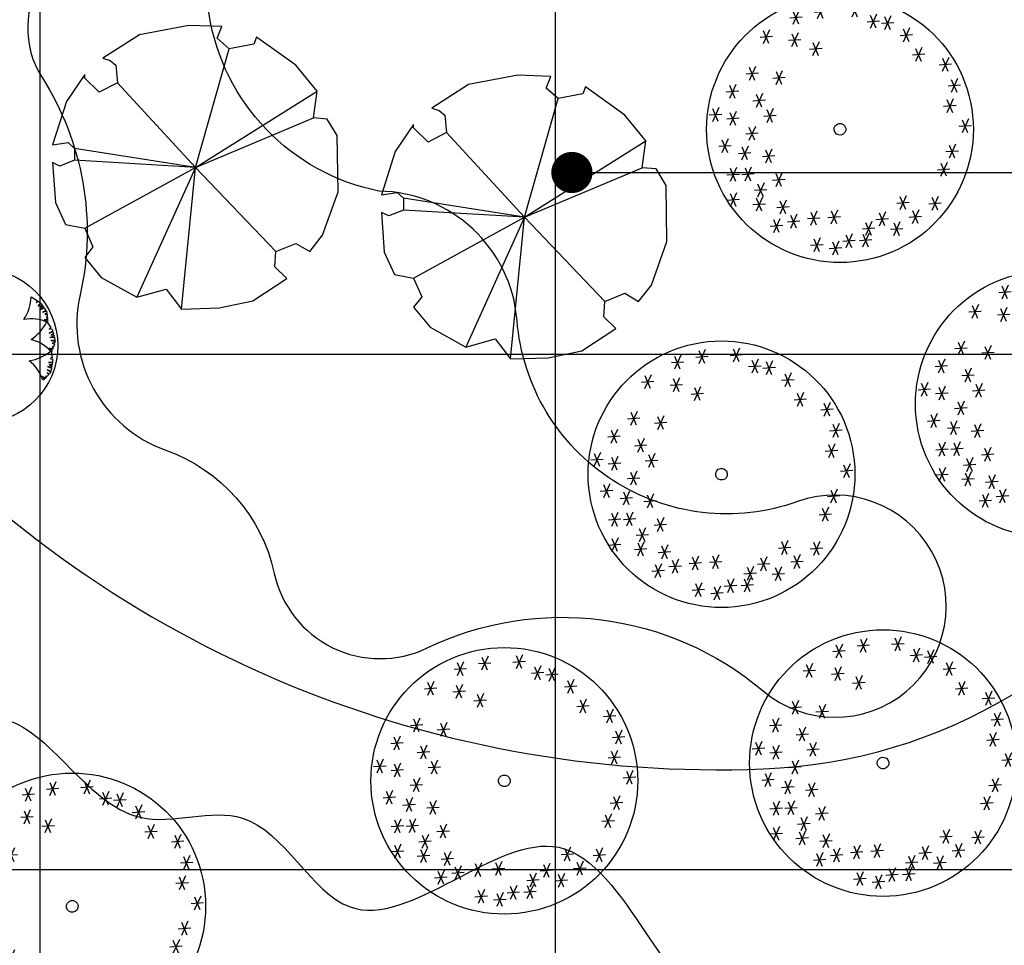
# Model space of a CAD drawing. Header units: millimetres. Extents: x -64078 to -62795, y 13127 to 13405.
# Tile 16 of 51: x -63799 to -63761, y 13251 to 13287. Entities that reach past the tile are written whole.
import ezdxf

# ---------------------------------------------------------------- set-up
doc = ezdxf.new("R2010")
doc.units = ezdxf.units.MM
doc.header["$LTSCALE"] = 1000
doc.header["$MEASUREMENT"] = 0
doc.linetypes.add('ACAD_ISO02W100', pattern=[15, 12, -3])
for name, color, linetype in [('A绿-1', 94, 'Continuous'), ('DIM_LEAD', 3, 'Continuous'), ('dixing', 251, 'ACAD_ISO02W100'), ('图例', 3, 'Continuous'), ('方格网', 252, 'Continuous'), ('灌木线', 81, 'Continuous')]:
    doc.layers.add(name, color=color, linetype=linetype)
doc.linetypes.add('ZIGZAG', pattern='A,0.0001,-0.2,[131,ltypeshp.shx,S=0.2,R=0,X=-0.2,Y=0],-0.4,[131,ltypeshp.shx,S=0.2,R=180,X=0.2,Y=0],-0.2', length=0.8001)

# ---------------------------------------------------------------- blocks, each defined once
blk = doc.blocks.new('女贞')
at = {"layer": 'A绿-1', "color": 111}
for p, q in [((-886, 974), (-843, 810)), ((-438, 1001), (-542, 843)), ((-505, 1014), (-462, 849)), ((-1216, 883), (-1319, 724)), ((-1283, 895), (-1240, 730)), ((-941, 895), (-788, 883)), ((-819, 962), (-923, 803)), ((-737, 872), (-584, 860)), ((-615, 939), (-719, 781)), ((-682, 952), (-639, 787)), ((-560, 934), (-407, 922)), ((-340, 861), (-187, 849)), ((-218, 928), (-322, 770)), ((-285, 940), (-242, 776)), ((-1465, 770), (-1569, 611)), ((-1532, 782), (-1489, 617)), ((-1338, 816), (-1185, 803)), ((-1057, 736), (-1161, 577)), ((-1124, 748), (-1081, 583)), ((-998, 759), (-845, 747)), ((-876, 826), (-979, 668)), ((-943, 838), (-900, 674)), ((-1726, 645), (-1830, 486)), ((-1793, 657), (-1750, 492)), ((-1587, 702), (-1435, 690)), ((-1179, 668), (-1026, 656)), ((-479, 622), (-583, 464)), ((-546, 634), (-503, 470)), ((-296, 612), (-254, 447)), ((-47, 612), (-4, 447)), ((235, 622), (132, 464)), ((168, 634), (211, 470)), ((-1848, 578), (-1695, 566)), ((-1462, 510), (-1310, 498)), ((-1340, 577), (-1444, 418)), ((-1407, 589), (-1365, 424)), ((-601, 555), (-448, 543)), ((-351, 532), (-199, 520)), ((-229, 600), (-333, 441)), ((-102, 532), (51, 520)), ((20, 600), (-84, 441)), ((113, 555), (266, 543)), ((122, 407), (18, 248)), ((55, 419), (98, 254)), ((-1896, 248), (-2000, 90)), ((-1963, 261), (-1920, 96)), ((0, 340), (153, 328)), ((283, 261), (436, 248)), ((405, 328), (302, 169)), ((338, 340), (381, 175)), ((-2018, 181), (-1865, 169)), ((360, 158), (256, -1)), ((293, 170), (336, 5)), ((590, 159), (742, 146)), ((712, 226), (608, 67)), ((644, 238), (687, 73)), ((-2032, 44), (-2136, -114)), ((-2099, 57), (-2056, -108)), ((0, 0), (153, -12)), ((122, 67), (18, -92)), ((55, 79), (98, -85)), ((238, 91), (391, 78)), ((-2154, -23), (-2001, -35)), ((485, -58), (381, -216)), ((418, -45), (460, -210)), ((666, -80), (562, -239)), ((599, -68), (642, -233)), ((-2236, -239), (-2340, -397)), ((-2303, -227), (-2260, -391)), ((201, -239), (98, -397)), ((134, -227), (177, -391)), ((363, -125), (515, -137)), ((544, -147), (697, -159)), ((-2358, -306), (-2205, -318)), ((79, -306), (232, -318)), ((485, -318), (381, -477)), ((418, -306), (460, -471)), ((363, -385), (515, -397)), ((712, -443), (608, -601)), ((644, -431), (687, -595)), ((-2211, -578), (-2058, -590)), ((-2089, -511), (-2192, -669)), ((-2156, -498), (-2113, -663)), ((360, -545), (256, -703)), ((293, -532), (336, -697)), ((590, -510), (742, -522)), ((44, -714), (86, -878)), ((238, -612), (391, -624)), ((-2301, -816), (-2149, -828)), ((-2179, -749), (-2283, -907)), ((-2246, -736), (-2204, -901)), ((-11, -793), (141, -805)), ((111, -726), (7, -885)), ((442, -827), (595, -839)), ((564, -760), (460, -919)), ((497, -748), (540, -912)), ((768, -839), (664, -998)), ((701, -827), (744, -992)), ((213, -930), (109, -1088)), ((146, -918), (188, -1082)), ((646, -906), (799, -919)), ((-2111, -1020), (-2215, -1179)), ((-2178, -1008), (-2136, -1173)), ((91, -997), (243, -1009)), ((452, -1076), (494, -1241)), ((-2233, -1088), (-2081, -1100)), ((-1805, -1190), (-1909, -1349)), ((-1872, -1178), (-1830, -1343)), ((-71, -1168), (-174, -1326)), ((-138, -1156), (-95, -1320)), ((397, -1156), (549, -1168)), ((519, -1088), (415, -1247)), ((-1927, -1258), (-1775, -1270)), ((-193, -1235), (-40, -1247)), ((247, -1270), (143, -1428)), ((180, -1258), (222, -1422)), ((-1759, -1439), (-1716, -1603)), ((-637, -1439), (-594, -1603)), ((125, -1337), (277, -1349)), ((-1814, -1518), (-1661, -1530)), ((-1692, -1451), (-1796, -1610)), ((-692, -1518), (-539, -1530)), ((-569, -1451), (-673, -1610)), ((-1488, -1632), (-1591, -1791)), ((-1555, -1620), (-1512, -1785)), ((-1318, -1678), (-1421, -1836)), ((-1385, -1665), (-1342, -1830)), ((-453, -1665), (-301, -1678)), ((-331, -1598), (-435, -1757)), ((-399, -1586), (-356, -1751)), ((9, -1689), (-95, -1847)), ((-58, -1677), (-16, -1841)), ((-1610, -1699), (-1457, -1712)), ((-1440, -1745), (-1287, -1757)), ((-113, -1756), (39, -1768)), ((-1236, -1915), (-1083, -1927)), ((-1114, -1847), (-1217, -2006)), ((-1181, -1835), (-1138, -2000)), ((-694, -1893), (-798, -2051)), ((-761, -1881), (-719, -2045)), ((-388, -1870), (-492, -2029)), ((-455, -1858), (-412, -2023)), ((-816, -1960), (-664, -1972)), ((-510, -1937), (-358, -1949))]:
    blk.add_line(p, q, dxfattribs=at)
for major_axis, start_param, end_param in [((-2, 1635), 4.711423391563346, 10.99460869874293), ((-2.1, 72), 4.683630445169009, 10.96681575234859)]:
    blk.add_ellipse((-759, -507, 753), major_axis=major_axis, ratio=1, start_param=start_param, end_param=end_param, dxfattribs=at)
blk = doc.blocks.new('樱花')
at = {"layer": 'A绿-1', "color": 231}
for p, q in [((-1377, 863), (-1916, 761)), ((-1018, 851), (-1377, 863)), ((-1916, 761), (-2315, 505)), ((-1068, 723), (-1018, 851)), ((-938, 608), (-1068, 723)), ((-669, 659), (-938, 608)), ((-639, 736), (-669, 659)), ((-210, 429), (-639, 736)), ((-1305, -687), (-938, 608)), ((-2315, 505), (-2235, 480)), ((-2235, 480), (-2175, 429)), ((-2514, 326), (-2714, 32)), ((-2514, 288), (-2514, 326)), ((-2175, 429), (-2155, 237)), ((20, 147), (-210, 429)), ((-2355, 134), (-2514, 288)), ((-2155, 237), (-2355, 134)), ((-1305, -687), (-2155, 237)), ((-1305, -687), (20, 147)), ((-20, -147), (20, 147)), ((-2714, 32), (-2864, -441)), ((-1305, -687), (-20, -147)), ((130, -160), (-20, -147)), ((239, -339), (130, -160)), ((-2864, -441), (-2694, -416)), ((-2694, -416), (-2624, -480)), ((249, -953), (239, -339)), ((-1305, -687), (-2624, -480)), ((-2624, -480), (-2624, -608)), ((-2784, -672), (-2864, -633)), ((-2864, -633), (-2834, -1068)), ((-2624, -608), (-2784, -672)), ((-1305, -687), (-2624, -608)), ((-2514, -1350), (-1305, -687)), ((-1305, -687), (-1946, -2104)), ((-1457, -2232), (-1305, -687)), ((-1305, -687), (-429, -1605)), ((80, -1426), (249, -953)), ((-2834, -1068), (-2724, -1311)), ((-2724, -1311), (-2514, -1350)), ((-2514, -1350), (-2425, -1554)), ((-60, -1605), (80, -1426)), ((-2425, -1554), (-2514, -1669)), ((-439, -1772), (-429, -1605)), ((-429, -1605), (-210, -1516)), ((-210, -1516), (-60, -1605)), ((-2514, -1669), (-2335, -1887)), ((-309, -1900), (-439, -1772)), ((-2335, -1887), (-1946, -2104)), ((-679, -2143), (-309, -1900)), ((-1946, -2104), (-1626, -2015)), ((-1626, -2015), (-1457, -2232)), ((-1048, -2219), (-679, -2143)), ((-1457, -2232), (-1048, -2219))]:
    blk.add_line(p, q, dxfattribs=at)
blk = doc.blocks.new('黄杨球')
at = {"layer": 'A绿-1', "color": 61}
for p, q in [((-1174, -29), (-1059, 67)), ((-1059, 67), (-1025, 38)), ((-1040, 88), (-987, 120)), ((-1025, 38), (-1040, 88)), ((-987, 120), (-938, 48)), ((-973, 123), (-931, 142)), ((-938, 48), (-973, 123)), ((-931, 142), (-898, 83)), ((-909, 147), (-884, 159)), ((-898, 83), (-909, 147)), ((-884, 159), (-868, 129)), ((-868, 129), (-846, 71)), ((-861, 166), (-795, 183)), ((-846, 71), (-861, 166)), ((-795, 183), (-782, 100)), ((-782, 100), (-781, 189)), ((-781, 189), (-732, 183)), ((-732, 183), (-726, 132)), ((-726, 132), (-713, 183)), ((-713, 183), (-655, 166)), ((-655, 166), (-647, 139)), ((-647, 139), (-631, 163)), ((-631, 163), (-605, 158)), ((-595, 157), (-615, 83)), ((-615, 83), (-572, 150)), ((-605, 158), (-610, 138)), ((-610, 138), (-595, 157)), ((-572, 150), (-541, 131)), ((-556, 125), (-412, 165)), ((-412, 165), (-393, 126)), ((-393, 126), (-386, 176)), ((-386, 176), (-325, 184)), ((-325, 184), (-309, 99)), ((-309, 99), (-311, 182)), ((-311, 182), (-265, 182)), ((-265, 182), (-259, 114)), ((-259, 114), (-242, 177)), ((-242, 177), (-214, 178)), ((-216, 83), (-191, 176)), ((-212, 144), (-216, 83)), ((-214, 178), (-212, 144)), ((-191, 176), (-124, 164)), ((-124, 164), (-145, 83)), ((-145, 83), (-108, 164)), ((-108, 164), (-66, 138)), ((-66, 138), (-82, 89)), ((-82, 89), (-49, 130)), ((-49, 130), (-3, 91)), ((-3, 91), (-6, 63)), ((-6, 63), (18, 79)), ((49, 59), (0, 0)), ((0, 0), (67, 43)), ((18, 79), (40, 64)), ((40, 64), (27, 48)), ((27, 48), (49, 59)), ((67, 43), (87, 13)), ((-1706, -415), (-1671, -405)), ((-1685, -492), (-1706, -415)), ((599, -343), (725, -423)), ((725, -423), (709, -464)), ((-1911, -619), (-1879, -559)), ((-1831, -672), (-1911, -619)), ((-1879, -559), (-1809, -605)), ((-1874, -545), (-1837, -512)), ((-1809, -605), (-1874, -545)), ((-1837, -512), (-1796, -542)), ((-1825, -499), (-1773, -467)), ((-1796, -542), (-1825, -499)), ((-1773, -467), (-1748, -478)), ((-1755, -451), (-1734, -434)), ((-1748, -478), (-1755, -451)), ((-1734, -434), (-1722, -451)), ((-1722, -451), (-1727, -427)), ((-1727, -427), (-1685, -492)), ((709, -464), (751, -435)), ((797, -475), (745, -544)), ((745, -544), (805, -487)), ((751, -435), (797, -475)), ((837, -521), (790, -571)), ((790, -571), (847, -541)), ((795, -624), (881, -580)), ((843, -586), (795, -624)), ((805, -487), (837, -521)), ((867, -561), (843, -586)), ((847, -541), (867, -561)), ((881, -580), (917, -638)), ((-1976, -982), (-1970, -833)), ((-1972, -804), (-1961, -744)), ((-1926, -827), (-1972, -804)), ((-1970, -833), (-1926, -827)), ((-1961, -744), (-1875, -756)), ((-1954, -731), (-1941, -687)), ((-1875, -756), (-1954, -731)), ((-1941, -687), (-1874, -703)), ((-1928, -668), (-1921, -641)), ((-1874, -703), (-1928, -668)), ((-1921, -641), (-1888, -649)), ((-1888, -649), (-1831, -672)), ((917, -638), (843, -676)), ((843, -676), (927, -650)), ((955, -836), (878, -840)), ((878, -840), (955, -861)), ((937, -698), (890, -719)), ((890, -719), (942, -716)), ((944, -776), (921, -793)), ((921, -793), (949, -800)), ((927, -650), (937, -698)), ((952, -826), (932, -828)), ((932, -828), (955, -836)), ((942, -716), (944, -776)), ((949, -800), (952, -826)), ((936, -884), (1019, -1007)), ((955, -861), (946, -896)), ((1019, -1007), (987, -1038)), ((987, -1038), (1037, -1029)), ((1037, -1029), (1064, -1085)), ((1064, -1085), (987, -1126)), ((987, -1126), (1066, -1099)), ((1060, -1205), (1001, -1220)), ((1001, -1220), (1097, -1215)), ((1081, -1143), (1018, -1169)), ((1018, -1169), (1082, -1166)), ((1092, -1192), (1060, -1205)), ((1066, -1099), (1081, -1143)), ((1082, -1166), (1092, -1192)), ((1097, -1215), (1106, -1283)), ((1060, -1479), (989, -1451)), ((989, -1451), (1051, -1501)), ((1106, -1283), (1023, -1287)), ((1023, -1287), (1111, -1297)), ((1062, -1469), (1043, -1462)), ((1043, -1462), (1060, -1479)), ((1075, -1420), (1047, -1425)), ((1047, -1425), (1069, -1444)), ((1100, -1345), (1049, -1345)), ((1049, -1345), (1098, -1364)), ((1069, -1444), (1062, -1469)), ((1098, -1364), (1075, -1420)), ((1111, -1297), (1100, -1345)), ((-2051, -1696), (-2049, -1670)), ((-2025, -1709), (-2051, -1696)), ((-2028, -1672), (-2049, -1660)), ((-2049, -1660), (-1973, -1672)), ((-2049, -1670), (-2028, -1672)), ((-2044, -1636), (-2029, -1603)), ((-1973, -1672), (-2044, -1636)), ((1049, -1661), (1008, -1677)), ((1008, -1677), (1057, -1689)), ((1024, -1515), (1049, -1661)), ((1051, -1501), (1028, -1530)), ((1057, -1689), (1059, -1750)), ((-2062, -1780), (-2051, -1721)), ((-2010, -1788), (-2062, -1780)), ((-2061, -1848), (-2060, -1799)), ((-1973, -1840), (-2061, -1848)), ((-2060, -1799), (-2010, -1788)), ((-2053, -1861), (-1973, -1840)), ((-2030, -1925), (-2053, -1861)), ((-2051, -1721), (-2025, -1709)), ((-1937, -1901), (-2030, -1925)), ((-1992, -1928), (-1937, -1901)), ((1007, -1858), (946, -1848)), ((946, -1848), (1036, -1883)), ((1059, -1750), (972, -1757)), ((972, -1757), (1055, -1764)), ((1051, -1810), (982, -1809)), ((982, -1809), (1043, -1832)), ((1041, -1860), (1007, -1858)), ((1036, -1883), (1017, -1948)), ((1043, -1832), (1041, -1860)), ((1055, -1764), (1051, -1810)), ((-2021, -1947), (-1992, -1928)), ((-2006, -1971), (-2021, -1947)), ((-1943, -1954), (-2006, -1971)), ((-1999, -1993), (-1943, -1954)), ((-1976, -2032), (-1999, -1993)), ((-1904, -1989), (-1976, -2032)), ((-1970, -2046), (-1904, -1989)), ((-1933, -2095), (-1970, -2046)), ((-1886, -2075), (-1933, -2095)), ((-1910, -2112), (-1886, -2075)), ((-1804, -2216), (-1910, -2112)), ((895, -2109), (842, -2054)), ((842, -2054), (877, -2125)), ((901, -2100), (886, -2086)), ((886, -2086), (895, -2109)), ((918, -2080), (901, -2100)), ((933, -2061), (905, -2055)), ((905, -2055), (918, -2080)), ((976, -2019), (933, -2061)), ((986, -2003), (939, -1982)), ((939, -1982), (976, -2019)), ((1017, -1948), (940, -1918)), ((940, -1918), (1016, -1964)), ((1016, -1964), (986, -2003)), ((877, -2125), (846, -2142)), ((-761, -2942), (-787, -2917)), ((-705, -2886), (-761, -2942)), ((-740, -2954), (-705, -2886)), ((-722, -2938), (-740, -2954)), ((-730, -2957), (-722, -2938)), ((-706, -2967), (-730, -2957)), ((-685, -2947), (-706, -2967)), ((-683, -2975), (-685, -2947)), ((-606, -2956), (-629, -3003)), ((-611, -3007), (-606, -2956)), ((-545, -2937), (-565, -3024)), ((-550, -3020), (-545, -2937)), ((-476, -2922), (-481, -3018)), ((-467, -2983), (-476, -2922)), ((-428, -2944), (-431, -3009)), ((-408, -3009), (-428, -2944)), ((-348, -2998), (-382, -2918)), ((-382, -2918), (-363, -2999)), ((-267, -2962), (-294, -2927)), ((-294, -2927), (-291, -2978)), ((-135, -2892), (-267, -2962)), ((-629, -3003), (-683, -2975)), ((-565, -3024), (-611, -3007)), ((-481, -3018), (-550, -3020)), ((-458, -3016), (-467, -2983)), ((-431, -3009), (-458, -3016)), ((-363, -2999), (-408, -3009)), ((-291, -2978), (-348, -2998))]:
    blk.add_line(p, q, dxfattribs=at)
for centre, major_axis, start_param, end_param in [((-496, -1396), (-1666, 4), 0.002082, 6.285267), ((59, -434), (752, 336), 1.965578, 2.592554), ((-1297, -602), (-951, 416), 3.830729, 4.328988), ((405, -747), (811, 147), 1.787052, 2.414028), ((-1555, -994), (-1038, 18), 3.855135, 4.353395), ((-849, -338), (821, 70), 3.138273, 3.765249), ((-437, -279), (-1034, 98), 2.675798, 3.174058), ((594, -1641), (-824, 0), 4.27097, 4.897946), ((-1513, -1912), (1036, 69), 1.467186, 1.965445), ((15, -403), (-959, 398), 2.555626, 3.053885), ((403, -2067), (819, 95), 0.593876, 1.220852), ((-496, -1396), (-110, 4), 0.0394752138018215, 6.322660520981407), ((-1529, -948), (-824, 3), 0.922603, 1.549579), ((378, -701), (-1031, 118), 1.857185, 2.355444), ((-804, -2494), (1037, 45), 2.328162, 2.826422), ((56, -2379), (823, 33), 0.251392, 0.878367), ((-1256, -2239), (-820, 83), 2.276785, 2.903761), ((439, -2027), (-1000, 279), 0.759108, 1.257367)]:
    blk.add_ellipse(centre, major_axis=major_axis, ratio=1, start_param=start_param, end_param=end_param, dxfattribs=at)

msp = doc.modelspace()

# ---------------------------------------------------------------- linework, layer by layer
at = {"layer": 'DIM_LEAD', "linetype": 'Continuous'}
msp.add_line((-63777.901, 13280.832, 0.189), (-63713.932, 13280.832, 0.189), dxfattribs=at)
at = {"layer": 'DIM_LEAD', "linetype": 'Continuous', "const_width": 0.8, "elevation": 0.189}
msp.add_lwpolyline([(-63778.28, 13280.96, 1), (-63777.522, 13280.704, 1)], format="xyb", close=True, dxfattribs=at)
at = {"layer": 'dixing', "linetype": 'ByBlock', "ltscale": 60, "flags": 128}
for points, elevation in [([(-63825.45, 13356.729, 0.048162), (-63835.614, 13290.797, 0.203241), (-63813.844, 13235.967, 0.516041), (-63764.343, 13243.238, -0.131265), (-63731.524, 13280.911, 1.538134)], -3.556), ([(-63812.15, 13356.596, -0.062273), (-63815.127, 13308.507, 0.477398), (-63770.467, 13257.674, 0.550685), (-63753.293, 13287.237, -1.828407)], -7.568)]:
    msp.add_lwpolyline(points, format="xyb", dxfattribs=dict(at, elevation=elevation))
at = {"layer": '方格网'}
for p, q in [((-63798.542, 13173.771), (-63798.542, 13380.854)), ((-63778.542, 13173.771), (-63778.542, 13380.854)), ((-64058.542, 13273.771), (-63698.542, 13273.771)), ((-64058.542, 13253.771), (-63698.542, 13253.771))]:
    msp.add_line(p, q, dxfattribs=at)
at = {"layer": '灌木线', "color": 3, "linetype": 'ZIGZAG', "ltscale": 200, "elevation": 0.189}
msp.add_lwpolyline([(-63785.387, 13280.109, -0.313573), (-63791.982, 13286.982, 1.230057), (-63798.464, 13284.523, -0.199917), (-63796.984, 13276.082, 0.379153), (-63793.657, 13270.048, -0.259131), (-63789.449, 13265.263, 0.484383), (-63783.519, 13262.368, -0.295794), (-63770.478, 13260.698, 1.730538), (-63769.142, 13268.053, -0.49344), (-63780.03, 13275.087, 0.38625)], format="xyb", close=True, dxfattribs=at)
at = {"layer": '灌木线', "color": 3, "linetype": 'ZIGZAG', "ltscale": 200}
msp.add_spline([(-63824.375, 13278.107, 0.189), (-63825.61, 13272.26, 0.189), (-63824.548, 13267.935, 0.189), (-63820.083, 13262.436, 0.189), (-63814.534, 13257.076, 0.189), (-63812.956, 13252.257, 0.189), (-63814.353, 13244.854, 0.189), (-63811.412, 13238.005, 0.189), (-63801.247, 13232.856, 0.189), (-63797.071, 13233.678, 0.189), (-63793.496, 13237.205, 0.189), (-63786.791, 13240.082, 0.189), (-63778.64, 13235.282, 0.189), (-63773.118, 13235.955, 0.189), (-63771.104, 13240.31, 0.189), (-63770.903, 13242.663, 0.189), (-63771.396, 13244.901, 0.189), (-63775.041, 13251.319, 0.189), (-63778.412, 13254.627, 0.189), (-63786.51, 13252.312, 0.189), (-63790.685, 13255.763, 0.189), (-63794.656, 13255.793, 0.189), (-63800.278, 13259.647, 0.189), (-63803.688, 13258.597, 0.189), (-63807.485, 13259.216, 0.189), (-63812.221, 13267.556, 0.189), (-63813.693, 13274.918, 0.189), (-63817.144, 13279.811, 0.189), (-63820.246, 13281.235, 0.189), (-63822.467, 13280.726, 0.189), (-63824.375, 13278.107, 0.189)], degree=3, dxfattribs=at)

# ---------------------------------------------------------------- block references
at = {"layer": 'A绿-1', "xscale": 0.003165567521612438, "yscale": 0.003165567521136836, "zscale": 0.003165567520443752, "rotation": 188.7143835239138}
for p in [(-63769.63, 13280.56), (-63761.524, 13269.891), (-63774.226, 13267.165), (-63767.959, 13255.948), (-63782.655, 13255.259), (-63799.423, 13250.385)]:
    msp.add_blockref('女贞', p, dxfattribs=at)
at = {"layer": 'A绿-1', "xscale": 0.003558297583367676, "yscale": 0.003558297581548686, "zscale": 0.003558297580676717}
for p in [(-63787.862, 13283.473), (-63775.097, 13281.537)]:
    msp.add_blockref('樱花', p, dxfattribs=at)
at = {"layer": '图例', "color": 3, "xscale": 0.001801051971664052, "yscale": 0.001801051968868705, "zscale": 0.001801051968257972, "rotation": 0.1207963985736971}
msp.add_blockref('黄杨球', (-63799.965, 13276.62, 0.189), dxfattribs=at)

doc.saveas('drawing.dxf')
